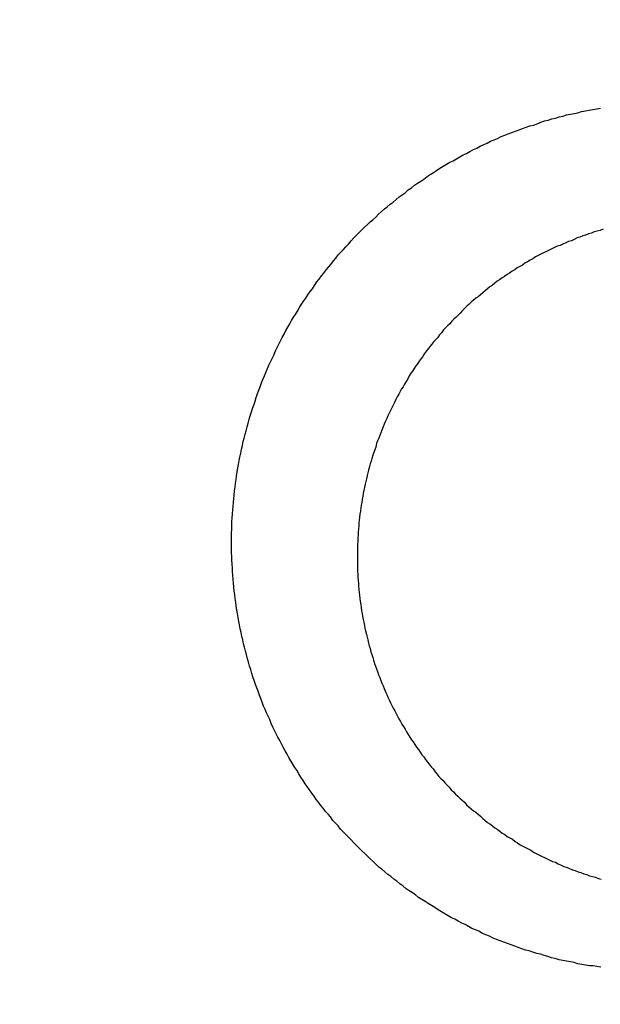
# Model space of a CAD drawing. Header units: millimetres. Extents: x -604189 to 881711, y -381903 to -7297.
# Tile 161 of 256: x -588011 to -588002, y -164989 to -164974. Entities that reach past the tile are written whole.
import ezdxf

# ---------------------------------------------------------------- set-up
doc = ezdxf.new("R2010")
doc.units = ezdxf.units.MM
doc.header["$LTSCALE"] = 100
doc.linetypes.add('0.5_0.5', pattern=[1, 0.5, -0.5])
doc.linetypes.add('ACAD_ISO04W100', pattern=[30.5, 24, -3, 0.5, -3])
doc.layers.get('Defpoints').update_dxf_attribs({"color": 30})
doc.layers.add('OPIS', color=7, linetype='Continuous')
doc.layers.add('strop osie', color=80, linetype='ACAD_ISO04W100', lineweight=5)
doc.styles.get("Standard").update_dxf_attribs({"font": 'romans.shx', "width": 0.5})
doc.dimstyles.new('1 50', dxfattribs={"dimtxt": 150, "dimasz": 80, "dimexe": 1, "dimexo": 1, "dimgap": 20, "dimtad": 1, "dimdec": 0, "dimlfac": 0.1, "dimtxsty": 'Standard', "dimblk": 'ARCHTICK', "dimcen": 200, "dimclrd": 2, "dimadec": 1, "dimazin": 0, "dimtfac": 1, "dimtdec": 0, "dimtmove": 0, "dimatfit": 3, "dimldrblk": 'ARCHTICK', "dimfxl": 120, "dimfxlon": 1, "dimtfill": 1, "dimarcsym": 0})

# ---------------------------------------------------------------- blocks, each defined once
blk = doc.blocks.new('_ArchTick')
at = {"layer": 'strop osie', "color": 0, "const_width": 0.15}
blk.add_lwpolyline([(-0.5, -0.5), (0.5, 0.5)], dxfattribs=at)
blk = doc.blocks.new('*D3294')
at = {"layer": 'Defpoints', "color": 0, "linetype": 'ByBlock', "lineweight": 5, "transparency": 16777216}
for p in [(-595783.126, -159420.303), (-593748.924, -159420.303), (-552118.935, -179940.303)]:
    blk.add_point(p, dxfattribs=at)
at = {"layer": 'OPIS', "color": 0, "linetype": 'Continuous', "lineweight": -2, "transparency": 16777216}
for p, q in [((-595723.126, -159420.303), (-595784.126, -159420.303)), ((-595723.126, -179940.303), (-595784.126, -179940.303))]:
    blk.add_line(p, q, dxfattribs=at)
at = {"layer": 'OPIS', "color": 2, "lineweight": -2, "transparency": 16777216}
blk.add_line((-595783.126, -179940.303), (-595783.126, -159420.303), dxfattribs=at)
at = {"layer": 'OPIS', "color": 2, "linetype": 'ByBlock', "lineweight": -2, "transparency": 16777216, "xscale": 80, "yscale": 80, "zscale": 80}
for p, rotation in [((-595783.126, -159420.303), 90), ((-595783.126, -179940.303), 270)]:
    blk.add_blockref('_ArchTick', p, dxfattribs=dict(at, rotation=rotation))
at = {"layer": 'OPIS', "color": 0, "linetype": 'ByBlock', "lineweight": 13, "transparency": 16777216, "insert": (-595878.126, -169680.303), "char_height": 150, "attachment_point": 5, "rotation": 90, "bg_fill": 3, "box_fill_scale": 1.1, "bg_fill_color": 256, "bg_fill_true_color": 13158600, "bg_fill_transparency": 0}
blk.add_mtext('2052', dxfattribs=at)

msp = doc.modelspace()

# ---------------------------------------------------------------- hatches: boundary and pattern name
at = {"layer": 'OPIS', "linetype": 'ByBlock', "lineweight": 15}
h = msp.add_hatch(dxfattribs=at)
h.set_pattern_fill('ANSI37', color=0, scale=80, angle=45)
h.set_pattern_definition([(90, (-306927.96, 32475.8), (-254, 0), []), (180, (-306927.96, 32475.8), (-3e-14, -254), [])])
edge = h.paths.add_edge_path()
edge.add_arc((-587934.086, -167378.931), 50, 0, 90)
edge.add_line((-587934.086, -167328.931), (-588139.086, -167328.93))
edge.add_arc((-588139.086, -167378.93), 50, 89.9996, 180)
edge.add_line((-588189.086, -167378.93), (-588189.086, -167822.93))
edge.add_arc((-588139.086, -167822.93), 50, 180, 270)
edge.add_line((-588139.086, -167872.93), (-587934.085, -167872.931))
edge.add_arc((-587934.086, -167822.931), 50, 270.0014, 360)
edge.add_line((-587884.086, -167822.931), (-587884.086, -167378.931))
edge = h.paths.add_edge_path()
edge.add_arc((-587934.086, -167378.931), 50, 0, 90)
edge.add_line((-587934.086, -167328.931), (-588139.086, -167328.93))
edge.add_arc((-588139.086, -167378.93), 50, 89.9996, 180)
edge.add_line((-588189.086, -167378.93), (-588189.086, -167822.93))
edge.add_arc((-588139.086, -167822.93), 50, 180, 270)
edge.add_line((-588139.086, -167872.93), (-587934.085, -167872.931))
edge.add_arc((-587934.086, -167822.931), 50, 270.0014, 360)
edge.add_line((-587884.086, -167822.931), (-587884.086, -167378.931))
edge = h.paths.add_edge_path()
edge.add_line((-588244.087, -167300.93), (-587769.086, -167300.93))
edge.add_line((-587769.086, -167300.93), (-587769.086, -167900.93))
edge.add_line((-587769.086, -167900.93), (-588243.789, -167900.93))
edge.add_arc((-588244.086, -167892.935), 8, 180, 272.1285, ccw=False)
edge.add_line((-588252.086, -167892.935), (-588252.086, -167308.93))
edge.add_arc((-588244.086, -167308.93), 8, 90.0036, 180, ccw=False)
h.paths.add_polyline_path([(-589864.932, -164217.829), (-589865.004, -164223.092), (-589865.079, -164228.355), (-589865.156, -164233.617), (-589865.235, -164238.88), (-589865.318, -164244.143), (-589865.402, -164249.406), (-589865.489, -164254.669), (-589865.579, -164259.931), (-589865.671, -164265.194), (-589865.766, -164270.457), (-589865.863, -164275.719), (-589865.962, -164280.982), (-589866.064, -164286.244), (-589866.169, -164291.506), (-589866.276, -164296.769), (-589866.386, -164302.031), (-589866.498, -164307.293), (-589866.613, -164312.556), (-589866.73, -164317.818), (-589866.85, -164323.08), (-589866.972, -164328.342), (-589867.097, -164333.604), (-589867.225, -164338.866), (-589867.355, -164344.127), (-589867.488, -164349.389), (-589867.623, -164354.651), (-589867.76, -164359.913), (-589867.901, -164365.174), (-589868.043, -164370.436), (-589868.189, -164375.697), (-589868.337, -164380.958), (-589868.487, -164386.22), (-589868.64, -164391.481), (-589868.795, -164396.742), (-589868.953, -164402.003), (-590219.489, -164402.003), (-590219.664, -164396.198), (-590219.835, -164390.392), (-590220.003, -164384.587), (-590220.168, -164378.781), (-590220.329, -164372.976), (-590220.488, -164367.17), (-590220.643, -164361.364), (-590220.796, -164355.558), (-590220.945, -164349.752), (-590221.092, -164343.946), (-590221.235, -164338.14), (-590221.375, -164332.334), (-590221.512, -164326.527), (-590221.646, -164320.721), (-590221.777, -164314.914), (-590221.904, -164309.108), (-590222.029, -164303.301), (-590222.151, -164297.495), (-590222.269, -164291.688), (-590222.385, -164285.881), (-590222.497, -164280.074), (-590222.606, -164274.267), (-590222.713, -164268.461), (-590222.816, -164262.653), (-590222.916, -164256.846), (-590223.014, -164251.039), (-590223.108, -164245.232), (-590223.199, -164239.425), (-590223.287, -164233.618), (-590223.372, -164227.81), (-590223.454, -164222.003), (-590223.533, -164216.196), (-590223.609, -164210.388), (-590223.682, -164204.581), (-590223.751, -164198.773), (-590223.818, -164192.966), (-590223.881, -164187.158), (-590223.941, -164181.35), (-590223.997, -164175.543), (-590224.051, -164169.735), (-590224.101, -164163.927), (-590224.147, -164158.12), (-590224.191, -164152.312), (-590224.231, -164146.504), (-590224.267, -164140.696), (-590224.301, -164134.888), (-590224.332, -164129.081), (-590224.361, -164123.273), (-590224.388, -164117.465), (-590224.413, -164111.657), (-590224.437, -164105.849), (-590224.459, -164100.041), (-590224.475, -164094.233), (-590224.48, -164088.425), (-590224.472, -164082.617), (-590224.448, -164076.809), (-590224.406, -164071.002), (-590224.347, -164065.194), (-590224.269, -164059.387), (-590224.171, -164053.58), (-590224.054, -164047.773), (-590223.917, -164041.967), (-590223.759, -164036.161), (-590223.581, -164030.356), (-590223.381, -164024.551), (-590223.159, -164018.747), (-590222.914, -164012.944), (-590222.642, -164007.143), (-590222.341, -164001.342), (-590222.009, -163995.544), (-590221.642, -163989.748), (-590221.238, -163983.954), (-590220.795, -163978.163), (-590220.304, -163972.376), (-590219.753, -163966.594), (-590219.129, -163960.82), (-590218.419, -163955.056), (-590217.605, -163949.306), (-590216.67, -163943.574), (-590215.596, -163937.865), (-590214.362, -163932.188), (-590212.941, -163926.557), (-590211.302, -163920.987), (-590209.416, -163915.495), (-590207.246, -163910.11), (-590204.744, -163904.869), (-590201.869, -163899.824), (-590198.582, -163895.036), (-590194.851, -163890.591), (-590190.671, -163886.563), (-590186.105, -163882.977), (-590181.224, -163879.833), (-590176.097, -163877.106), (-590170.784, -163874.761), (-590165.336, -163872.759), (-590159.785, -163871.064), (-590154.154, -163869.636), (-590148.468, -163868.44), (-590142.747, -163867.44), (-590137, -163866.603), (-590131.235, -163865.9), (-590125.458, -163865.297), (-590119.674, -163864.778), (-590113.884, -163864.334), (-590108.088, -163863.958), (-590102.289, -163863.646), (-590096.486, -163863.39), (-590090.681, -163863.186), (-590084.874, -163863.026), (-590079.068, -163862.906), (-590073.26, -163862.819), (-590067.453, -163862.761), (-590061.645, -163862.725), (-590055.837, -163862.707), (-590050.029, -163862.7), (-590044.221, -163862.698), (-590038.958, -163862.699), (-590033.694, -163862.704), (-590028.431, -163862.718), (-590023.167, -163862.744), (-590017.904, -163862.788), (-590012.641, -163862.852), (-590007.379, -163862.942), (-590002.117, -163863.062), (-589996.856, -163863.215), (-589991.596, -163863.407), (-589986.337, -163863.64), (-589981.081, -163863.919), (-589975.828, -163864.249), (-589970.579, -163864.634), (-589965.334, -163865.078), (-589960.096, -163865.587), (-589954.864, -163866.17), (-589949.645, -163866.847), (-589944.442, -163867.642), (-589939.263, -163868.578), (-589934.115, -163869.676), (-589929.013, -163870.965), (-589923.971, -163872.474), (-589919.009, -163874.23), (-589914.153, -163876.259), (-589909.436, -163878.591), (-589904.896, -163881.253), (-589900.585, -163884.268), (-589896.554, -163887.652), (-589892.857, -163891.394), (-589889.534, -163895.471), (-589886.574, -163899.824), (-589883.952, -163904.387), (-589881.64, -163909.114), (-589879.606, -163913.968), (-589877.817, -163918.918), (-589876.241, -163923.939), (-589874.854, -163929.016), (-589873.636, -163934.137), (-589872.564, -163939.29), (-589871.619, -163944.467), (-589870.784, -163949.663), (-589870.048, -163954.875), (-589869.397, -163960.099), (-589868.818, -163965.33), (-589868.302, -163970.568), (-589867.84, -163975.811), (-589867.421, -163981.058), (-589867.037, -163986.308), (-589866.685, -163991.559), (-589866.363, -163996.813), (-589866.067, -164002.068), (-589865.796, -164007.324), (-589865.549, -164012.582), (-589865.322, -164017.84), (-589865.116, -164023.1), (-589864.928, -164028.36), (-589864.759, -164033.621), (-589864.607, -164038.882), (-589864.472, -164044.144), (-589864.354, -164049.406), (-589864.252, -164054.668), (-589864.166, -164059.931), (-589864.096, -164065.194), (-589864.041, -164070.457), (-589864.001, -164075.72), (-589863.976, -164080.984), (-589863.964, -164086.247), (-589863.964, -164091.51), (-589863.974, -164096.774), (-589863.991, -164102.037), (-589864.012, -164107.301), (-589864.034, -164112.564), (-589864.057, -164117.828), (-589864.081, -164123.091), (-589864.107, -164128.354), (-589864.135, -164133.618), (-589864.165, -164138.881), (-589864.197, -164144.144), (-589864.232, -164149.408), (-589864.269, -164154.671), (-589864.31, -164159.934), (-589864.353, -164165.198), (-589864.399, -164170.461), (-589864.447, -164175.724), (-589864.498, -164180.987), (-589864.552, -164186.25), (-589864.609, -164191.513), (-589864.668, -164196.777), (-589864.73, -164202.04), (-589864.795, -164207.303), (-589864.862, -164212.566)])
h.paths.add_polyline_path([(-590463.924, -164407.051), (-587763.924, -164407.051), (-587763.924, -162910.783), (-590463.924, -162910.783)])
h.paths.add_polyline_path([(-590295.717, -164839.225), (-590289.91, -164839.127), (-590284.103, -164839.033), (-590278.295, -164838.942), (-590272.488, -164838.854), (-590266.681, -164838.769), (-590260.873, -164838.687), (-590255.066, -164838.608), (-590249.259, -164838.532), (-590243.451, -164838.459), (-590237.644, -164838.39), (-590231.836, -164838.323), (-590226.028, -164838.26), (-590220.221, -164838.2), (-590214.413, -164838.144), (-590208.605, -164838.09), (-590202.798, -164838.04), (-590196.99, -164837.994), (-590191.182, -164837.95), (-590185.374, -164837.91), (-590179.567, -164837.874), (-590173.759, -164837.84), (-590167.951, -164837.809), (-590162.143, -164837.78), (-590156.335, -164837.753), (-590150.527, -164837.728), (-590144.719, -164837.704), (-590138.912, -164837.682), (-590133.104, -164837.666), (-590127.296, -164837.661), (-590121.488, -164837.669), (-590115.68, -164837.693), (-590109.872, -164837.735), (-590104.065, -164837.794), (-590098.257, -164837.872), (-590092.45, -164837.97), (-590086.643, -164838.087), (-590080.837, -164838.224), (-590075.031, -164838.382), (-590069.226, -164838.56), (-590063.422, -164838.76), (-590057.618, -164838.982), (-590051.815, -164839.227), (-590046.013, -164839.499), (-590040.213, -164839.8), (-590034.415, -164840.132), (-590028.618, -164840.499), (-590022.825, -164840.903), (-590017.034, -164841.346), (-590011.246, -164841.837), (-590005.465, -164842.388), (-589999.691, -164843.012), (-589993.927, -164843.722), (-589988.176, -164844.536), (-589982.444, -164845.471), (-589976.736, -164846.545), (-589971.059, -164847.779), (-589965.428, -164849.2), (-589959.858, -164850.839), (-589954.366, -164852.725), (-589948.98, -164854.895), (-589943.739, -164857.397), (-589938.694, -164860.272), (-589933.906, -164863.559), (-589929.462, -164867.29), (-589925.433, -164871.47), (-589921.847, -164876.036), (-589918.704, -164880.917), (-589915.976, -164886.044), (-589913.631, -164891.357), (-589911.63, -164896.805), (-589909.934, -164902.356), (-589908.507, -164907.987), (-589907.31, -164913.673), (-589906.31, -164919.394), (-589905.474, -164925.141), (-589904.77, -164930.906), (-589904.168, -164936.683), (-589903.648, -164942.467), (-589903.204, -164948.257), (-589902.829, -164954.053), (-589902.516, -164959.852), (-589902.261, -164965.655), (-589902.056, -164971.46), (-589901.897, -164977.267), (-589901.776, -164983.073), (-589901.69, -164988.881), (-589901.631, -164994.688), (-589901.596, -165000.496), (-589901.577, -165006.304), (-589901.57, -165012.112), (-589901.569, -165017.92), (-589901.57, -165023.183), (-589901.575, -165028.447), (-589901.588, -165033.71), (-589901.615, -165038.974), (-589901.658, -165044.237), (-589901.723, -165049.5), (-589901.813, -165054.762), (-589901.932, -165060.024), (-589902.086, -165065.285), (-589902.277, -165070.545), (-589902.51, -165075.804), (-589902.79, -165081.06), (-589903.119, -165086.313), (-589903.504, -165091.562), (-589903.949, -165096.807), (-589904.458, -165102.045), (-589905.04, -165107.276), (-589905.717, -165112.496), (-589906.513, -165117.699), (-589907.448, -165122.878), (-589908.547, -165128.026), (-589909.836, -165133.128), (-589911.345, -165138.17), (-589913.1, -165143.132), (-589915.129, -165147.988), (-589917.461, -165152.705), (-589920.123, -165157.245), (-589923.139, -165161.556), (-589926.522, -165165.587), (-589930.265, -165169.284), (-589934.342, -165172.607), (-589938.694, -165175.567), (-589943.257, -165178.189), (-589947.985, -165180.501), (-589952.838, -165182.535), (-589957.788, -165184.324), (-589962.81, -165185.9), (-589967.887, -165187.287), (-589973.007, -165188.505), (-589978.16, -165189.577), (-589983.337, -165190.522), (-589988.534, -165191.357), (-589993.746, -165192.093), (-589998.969, -165192.744), (-590004.201, -165193.323), (-590009.439, -165193.839), (-590014.682, -165194.301), (-590019.929, -165194.72), (-590025.178, -165195.104), (-590030.43, -165195.456), (-590035.683, -165195.778), (-590040.938, -165196.074), (-590046.195, -165196.345), (-590051.452, -165196.592), (-590056.711, -165196.819), (-590061.97, -165197.025), (-590067.23, -165197.213), (-590072.491, -165197.382), (-590077.752, -165197.534), (-590083.014, -165197.669), (-590088.276, -165197.787), (-590093.539, -165197.889), (-590098.801, -165197.975), (-590104.064, -165198.045), (-590109.327, -165198.1), (-590114.591, -165198.14), (-590119.854, -165198.165), (-590125.118, -165198.177), (-590130.381, -165198.177), (-590135.644, -165198.167), (-590140.908, -165198.15), (-590146.171, -165198.129), (-590151.435, -165198.107), (-590156.698, -165198.084), (-590161.961, -165198.06), (-590167.225, -165198.034), (-590172.488, -165198.006), (-590177.752, -165197.976), (-590183.015, -165197.944), (-590188.278, -165197.909), (-590193.541, -165197.872), (-590198.805, -165197.831), (-590204.068, -165197.788), (-590209.331, -165197.742), (-590214.594, -165197.694), (-590219.858, -165197.643), (-590225.121, -165197.589), (-590230.384, -165197.532), (-590235.647, -165197.473), (-590240.91, -165197.411), (-590246.173, -165197.346), (-590251.436, -165197.279), (-590256.699, -165197.209), (-590261.962, -165197.137), (-590267.225, -165197.062), (-590272.488, -165196.985), (-590277.751, -165196.906), (-590283.014, -165196.823), (-590288.276, -165196.739), (-590293.539, -165196.652), (-590298.802, -165196.562), (-590304.064, -165196.47), (-590309.327, -165196.375), (-590314.59, -165196.278), (-590319.852, -165196.179), (-590325.115, -165196.077), (-590330.377, -165195.972), (-590335.639, -165195.865), (-590340.902, -165195.755), (-590346.164, -165195.643), (-590351.426, -165195.528), (-590356.688, -165195.411), (-590361.95, -165195.291), (-590367.212, -165195.169), (-590372.474, -165195.044), (-590377.736, -165194.916), (-590382.998, -165194.786), (-590388.26, -165194.653), (-590393.521, -165194.518), (-590398.783, -165194.381), (-590404.045, -165194.24), (-590409.306, -165194.098), (-590414.568, -165193.952), (-590419.829, -165193.804), (-590425.09, -165193.654), (-590430.351, -165193.501), (-590435.613, -165193.346), (-590440.874, -165193.188), (-590440.874, -164842.652), (-590435.068, -164842.477), (-590429.263, -164842.306), (-590423.457, -164842.138), (-590417.652, -164841.973), (-590411.846, -164841.812), (-590406.04, -164841.653), (-590400.235, -164841.498), (-590394.429, -164841.345), (-590388.623, -164841.196), (-590382.817, -164841.049), (-590377.01, -164840.906), (-590371.204, -164840.766), (-590365.398, -164840.629), (-590359.591, -164840.495), (-590353.785, -164840.364), (-590347.978, -164840.237), (-590342.172, -164840.112), (-590336.365, -164839.99), (-590330.558, -164839.872), (-590324.752, -164839.756), (-590318.945, -164839.644), (-590313.138, -164839.535), (-590307.331, -164839.428), (-590301.524, -164839.325)])
edge = h.paths.add_edge_path()
edge.add_arc((-590093.924, -162268.543), 50, 0, 90.0004)
edge.add_line((-590093.924, -162218.543), (-590298.924, -162218.545))
edge.add_arc((-590298.924, -162268.545), 50, 90.0009, 180)
edge.add_line((-590348.924, -162268.545), (-590348.924, -162712.545))
edge.add_arc((-590298.924, -162712.545), 50, 180, 270.0022)
edge.add_line((-590298.922, -162762.545), (-590093.923, -162762.543))
edge.add_arc((-590093.924, -162712.543), 50, 270.0009, 360)
edge.add_line((-590043.924, -162712.543), (-590043.924, -162268.543))
edge = h.paths.add_edge_path()
edge.add_arc((-590093.924, -161668.543), 50, 0, 90.0004)
edge.add_line((-590093.924, -161618.543), (-590298.924, -161618.545))
edge.add_arc((-590298.924, -161668.545), 50, 90.0009, 180)
edge.add_line((-590348.924, -161668.545), (-590348.924, -162112.545))
edge.add_arc((-590298.924, -162112.545), 50, 180, 270.0022)
edge.add_line((-590298.922, -162162.545), (-590093.923, -162162.543))
edge.add_arc((-590093.924, -162112.543), 50, 270.0009, 360)
edge.add_line((-590043.924, -162112.543), (-590043.924, -161668.543))
h.paths.add_polyline_path([(-590463.924, -162790.543), (-587763.924, -162790.543), (-587763.924, -161590.543), (-590463.924, -161590.543)])
edge = h.paths.add_edge_path()
edge.add_arc((-588139.086, -168270.003), 50, 89.9996, 180)
edge.add_line((-588189.086, -168270.003), (-588189.086, -168714.003))
edge.add_arc((-588139.086, -168714.003), 50, 180, 270)
edge.add_line((-588139.086, -168764.003), (-587934.085, -168764.004))
edge.add_arc((-587934.086, -168714.004), 50, 270.0014, 360)
edge.add_line((-587884.086, -168714.004), (-587884.086, -168270.004))
edge.add_arc((-587934.086, -168270.004), 50, 0, 90)
edge.add_line((-587934.086, -168220.004), (-588139.086, -168220.003))
edge = h.paths.add_edge_path()
edge.add_arc((-587934.086, -169161.078), 50, 0, 90)
edge.add_line((-587934.086, -169111.078), (-588139.086, -169111.076))
edge.add_arc((-588139.086, -169161.076), 50, 89.9996, 180)
edge.add_line((-588189.086, -169161.076), (-588189.086, -169605.076))
edge.add_arc((-588139.086, -169605.076), 50, 180, 270)
edge.add_line((-588139.086, -169655.076), (-587934.085, -169655.078))
edge.add_arc((-587934.086, -169605.078), 50, 270.0014, 360)
edge.add_line((-587884.086, -169605.078), (-587884.086, -169161.078))
edge = h.paths.add_edge_path()
edge.add_arc((-588139.086, -170052.15), 50, 89.9996, 180)
edge.add_line((-588189.086, -170052.15), (-588189.086, -170496.15))
edge.add_arc((-588139.086, -170496.15), 50, 180, 270)
edge.add_line((-588139.086, -170546.15), (-587934.085, -170546.151))
edge.add_arc((-587934.086, -170496.151), 50, 270.0014, 360)
edge.add_line((-587884.086, -170496.151), (-587884.086, -170052.151))
edge.add_arc((-587934.086, -170052.151), 50, 0, 90)
edge.add_line((-587934.086, -170002.151), (-588139.086, -170002.15))
edge = h.paths.add_edge_path()
edge.add_arc((-588139.086, -170943.223), 50, 89.9996, 180)
edge.add_line((-588189.086, -170943.223), (-588189.086, -171387.223))
edge.add_arc((-588139.086, -171387.223), 50, 180, 270)
edge.add_line((-588139.086, -171437.223), (-587934.085, -171437.224))
edge.add_arc((-587934.086, -171387.224), 50, 270.0014, 360)
edge.add_line((-587884.086, -171387.224), (-587884.086, -170943.224))
edge.add_arc((-587934.086, -170943.224), 50, 0, 90)
edge.add_line((-587934.086, -170893.224), (-588139.086, -170893.223))
h.paths.add_polyline_path([(-587763.924, -164527.291), (-590463.924, -164527.291), (-590463.924, -171970.3), (-587763.924, -171970.3)])

# ---------------------------------------------------------------- next in the draw order: dimensions: what is measured, and where the dimension line sits
at = {"layer": 'OPIS', "color": 0, "linetype": 'ByBlock', "lineweight": 13}
dim = msp.add_linear_dim(base=(-595783.126, -159420.303), p1=(-552118.935, -179940.303), p2=(-593748.924, -159420.303), angle=90, dimstyle='1 50', override={"dimtmove": 1, "dimfxl": 60, "dimarcsym": 1}, dxfattribs=at)
dim.commit()
dim.dimension.update_dxf_attribs({"geometry": '*D3294', "text_midpoint": (-595878.126, -169680.303)})

# ---------------------------------------------------------------- next in the draw order: hatches: boundary and pattern name
at = {"layer": 'OPIS', "linetype": '0.5_0.5', "lineweight": 13}
h = msp.add_hatch(dxfattribs=at)
h.set_pattern_fill('ANSI37', color=0, scale=130)
h.set_pattern_definition([(45, (-597218.54, 256668.8), (-291.85832, 291.85832), []), (135, (-597218.54, 256668.8), (-291.85832, -291.85832), [])])
edge = h.paths.add_edge_path(flags=16)
edge.add_line((-570958.916, -168985.281), (-571058.916, -168985.281))
edge.add_line((-571058.916, -168985.281), (-572598.916, -168985.281))
edge.add_line((-572598.916, -168985.281), (-572598.915, -170470.3))
edge.add_line((-572598.915, -170470.3), (-570825.763, -170470.3))
edge.add_arc((-570508.916, -170339.099), 342.937, 180, 202.49364, ccw=False)
edge.add_arc((-570508.916, -170339.099), 342.937, 90, 180, ccw=False)
edge.add_line((-570508.916, -169996.163), (-570508.916, -169764.704))
edge.add_arc((-570058.916, -168985.281), 900, 180, 240, ccw=False)
edge = h.paths.add_edge_path(flags=17)
edge.add_line((-569358.915, -170085.281), (-569358.916, -168985.281))
edge.add_line((-569358.916, -168985.281), (-569358.917, -168985.281))
edge.add_line((-569358.917, -168985.281), (-569958.916, -168985.281))
edge.add_line((-569958.916, -168985.281), (-570058.916, -168985.281))
edge.add_line((-570058.916, -168985.281), (-570058.916, -168925.281))
edge.add_line((-570058.916, -168925.281), (-569958.916, -168925.281))
edge.add_line((-569958.916, -168925.281), (-569958.916, -168865.281))
edge.add_line((-569958.916, -168865.281), (-569358.916, -168865.281))
edge.add_line((-569358.916, -168865.281), (-569358.917, -166865.281))
edge.add_line((-569358.917, -166865.281), (-574098.917, -166865.286))
edge.add_line((-574098.917, -166865.286), (-574098.914, -171970.3))
edge.add_line((-574098.914, -171970.3), (-572608.913, -171970.3))
edge.add_line((-572608.913, -171970.3), (-571504.913, -170590.3))
edge.add_line((-571504.913, -170590.3), (-572718.915, -170590.3))
edge.add_line((-572718.915, -170590.3), (-572718.916, -168865.281))
edge.add_line((-572718.916, -168865.281), (-571058.916, -168865.281))
edge.add_line((-571058.916, -168865.281), (-571058.916, -168925.281))
edge.add_line((-571058.916, -168925.281), (-570958.916, -168925.281))
edge.add_line((-570958.916, -168925.281), (-570958.916, -168985.281))
edge.add_arc((-570058.916, -168985.281), 900, 180, 240)
edge.add_line((-570508.916, -169764.704), (-570508.916, -169996.163))
edge.add_arc((-570508.916, -170339.099), 342.937, 0, 90, ccw=False)
edge.add_arc((-570508.916, -170339.099), 342.937, 208.97989, 360, ccw=False)
edge.add_line((-570808.913, -170505.253), (-570808.913, -171171.086))
edge.add_arc((-570808.913, -171220.3), 49.214, 0, 90, ccw=False)
edge.add_arc((-570808.913, -171220.3), 49.214, 270, 360, ccw=False)
edge.add_line((-570808.913, -171269.514), (-570808.913, -171970.3))
edge.add_line((-570808.913, -171970.3), (-569358.914, -171970.3))
edge.add_line((-569358.914, -171970.3), (-569358.915, -170085.281))
h.paths.add_polyline_path([(-561118.924, -159870.303), (-590334.655, -159870.303), (-590334.655, -161470.303), (-562318.924, -161470.303), (-562318.924, -172095.292), (-561118.924, -172095.291), (-561118.924, -168350.303), (-552073.919, -168350.303), (-552073.92, -167150.303), (-561118.924, -167150.303)])
h.paths.add_polyline_path([(-572856.927, -169813.68), (-569451.07, -169813.68), (-569451.07, -169408.68), (-572856.927, -169408.68)], flags=16)

# ---------------------------------------------------------------- next in the draw order: linework, layer by layer
at = {"color": 0}
for points in [[(-588002.008, -164988.268, 0), (-588002.065, -164988.258, 0), (-588002.121, -164988.248, 0), (-588002.178, -164988.248, 0), (-588002.234, -164988.238, 0), (-588002.29, -164988.228, 0), (-588002.346, -164988.218, 0), (-588002.402, -164988.198, 0), (-588002.458, -164988.188, 0), (-588002.514, -164988.178, 0), (-588002.57, -164988.168, 0), (-588002.625, -164988.158, 0), (-588002.681, -164988.138, 0), (-588002.736, -164988.128, 0), (-588002.791, -164988.108, 0), (-588002.846, -164988.098, 0), (-588002.901, -164988.078, 0), (-588002.956, -164988.068, 0), (-588003.011, -164988.048, 0), (-588003.065, -164988.028, 0), (-588003.119, -164988.018, 0), (-588003.174, -164987.998, 0), (-588003.228, -164987.978, 0), (-588003.281, -164987.958, 0), (-588003.335, -164987.938, 0), (-588003.388, -164987.918, 0), (-588003.442, -164987.898, 0), (-588003.495, -164987.878, 0), (-588003.548, -164987.858, 0), (-588003.6, -164987.838, 0), (-588003.653, -164987.808, 0), (-588003.705, -164987.788, 0), (-588003.757, -164987.768, 0), (-588003.809, -164987.738, 0), (-588003.86, -164987.718, 0), (-588003.912, -164987.698, 0), (-588003.963, -164987.668, 0), (-588004.014, -164987.638, 0), (-588004.064, -164987.618, 0), (-588004.115, -164987.588, 0), (-588004.165, -164987.558, 0), (-588004.215, -164987.538, 0), (-588004.265, -164987.508, 0), (-588004.314, -164987.478, 0), (-588004.363, -164987.448, 0), (-588004.412, -164987.418, 0), (-588004.461, -164987.388, 0), (-588004.509, -164987.358, 0), (-588004.557, -164987.328, 0), (-588004.605, -164987.298, 0), (-588004.652, -164987.268, 0), (-588004.7, -164987.238, 0), (-588004.747, -164987.198, 0), (-588004.793, -164987.168, 0), (-588004.84, -164987.138, 0), (-588004.886, -164987.108, 0), (-588004.932, -164987.068, 0), (-588004.977, -164987.038, 0), (-588005.022, -164986.998, 0), (-588005.067, -164986.968, 0), (-588005.111, -164986.928, 0), (-588005.156, -164986.898, 0), (-588005.199, -164986.858, 0), (-588005.243, -164986.818, 0), (-588005.286, -164986.788, 0), (-588005.329, -164986.748, 0), (-588005.372, -164986.708, 0), (-588005.414, -164986.668, 0), (-588005.456, -164986.628, 0), (-588005.497, -164986.588, 0), (-588005.538, -164986.548, 0), (-588005.579, -164986.508, 0), (-588005.619, -164986.468, 0), (-588005.659, -164986.428, 0), (-588005.699, -164986.388, 0), (-588005.738, -164986.348, 0), (-588005.777, -164986.308, 0), (-588005.816, -164986.268, 0), (-588005.854, -164986.228, 0), (-588005.891, -164986.178, 0), (-588005.929, -164986.138, 0), (-588005.966, -164986.098, 0), (-588006.002, -164986.048, 0), (-588006.038, -164986.008, 0), (-588006.074, -164985.968, 0), (-588006.109, -164985.918, 0), (-588006.144, -164985.878, 0), (-588006.179, -164985.828, 0), (-588006.213, -164985.788, 0), (-588006.246, -164985.738, 0), (-588006.28, -164985.698, 0), (-588006.313, -164985.648, 0), (-588006.345, -164985.598, 0), (-588006.377, -164985.558, 0), (-588006.408, -164985.508, 0), (-588006.44, -164985.458, 0), (-588006.47, -164985.408, 0), (-588006.501, -164985.358, 0), (-588006.53, -164985.318, 0), (-588006.56, -164985.268, 0), (-588006.589, -164985.218, 0), (-588006.617, -164985.168, 0), (-588006.645, -164985.118, 0), (-588006.673, -164985.068, 0), (-588006.7, -164985.018, 0), (-588006.727, -164984.968, 0), (-588006.753, -164984.918, 0), (-588006.779, -164984.868, 0), (-588006.804, -164984.818, 0), (-588006.829, -164984.768, 0), (-588006.854, -164984.718, 0), (-588006.878, -164984.668, 0), (-588006.901, -164984.608, 0), (-588006.925, -164984.558, 0), (-588006.947, -164984.508, 0), (-588006.969, -164984.458, 0), (-588006.991, -164984.408, 0), (-588007.012, -164984.348, 0), (-588007.033, -164984.298, 0), (-588007.053, -164984.248, 0), (-588007.073, -164984.188, 0), (-588007.092, -164984.138, 0), (-588007.111, -164984.088, 0), (-588007.13, -164984.028, 0), (-588007.148, -164983.978, 0), (-588007.165, -164983.928, 0), (-588007.182, -164983.868, 0), (-588007.198, -164983.818, 0), (-588007.214, -164983.758, 0), (-588007.23, -164983.708, 0), (-588007.245, -164983.648, 0), (-588007.259, -164983.598, 0), (-588007.273, -164983.538, 0), (-588007.287, -164983.488, 0), (-588007.3, -164983.428, 0), (-588007.312, -164983.378, 0), (-588007.324, -164983.318, 0), (-588007.336, -164983.268, 0), (-588007.347, -164983.208, 0), (-588007.357, -164983.158, 0), (-588007.367, -164983.098, 0), (-588007.377, -164983.038, 0), (-588007.386, -164982.988, 0), (-588007.395, -164982.928, 0), (-588007.403, -164982.878, 0), (-588007.41, -164982.818, 0), (-588007.417, -164982.758, 0), (-588007.424, -164982.708, 0), (-588007.43, -164982.648, 0), (-588007.436, -164982.588, 0), (-588007.441, -164982.538, 0), (-588007.445, -164982.478, 0), (-588007.45, -164982.418, 0), (-588007.453, -164982.368, 0), (-588007.456, -164982.308, 0), (-588007.459, -164982.248, 0), (-588007.461, -164982.198, 0), (-588007.463, -164982.138, 0), (-588007.464, -164982.078, 0), (-588007.464, -164982.028, 0), (-588007.465, -164981.968, 0), (-588007.464, -164981.908, 0), (-588007.463, -164981.848, 0), (-588007.462, -164981.798, 0), (-588007.46, -164981.738, 0), (-588007.458, -164981.678, 0), (-588007.455, -164981.628, 0), (-588007.451, -164981.568, 0), (-588007.447, -164981.508, 0), (-588007.443, -164981.458, 0), (-588007.438, -164981.398, 0), (-588007.433, -164981.338, 0), (-588007.427, -164981.288, 0), (-588007.42, -164981.228, 0), (-588007.413, -164981.168, 0), (-588007.406, -164981.118, 0), (-588007.398, -164981.058, 0), (-588007.389, -164981.008, 0), (-588007.381, -164980.948, 0), (-588007.371, -164980.888, 0), (-588007.361, -164980.838, 0), (-588007.351, -164980.778, 0), (-588007.34, -164980.728, 0), (-588007.328, -164980.668, 0), (-588007.316, -164980.608, 0), (-588007.304, -164980.558, 0), (-588007.291, -164980.498, 0), (-588007.278, -164980.448, 0), (-588007.264, -164980.388, 0), (-588007.25, -164980.338, 0), (-588007.235, -164980.278, 0), (-588007.22, -164980.228, 0), (-588007.204, -164980.168, 0), (-588007.188, -164980.118, 0), (-588007.171, -164980.058, 0), (-588007.154, -164980.008, 0), (-588007.136, -164979.958, 0), (-588007.118, -164979.898, 0), (-588007.1, -164979.848, 0), (-588007.08, -164979.788, 0), (-588007.061, -164979.738, 0), (-588007.041, -164979.688, 0), (-588007.021, -164979.628, 0), (-588007, -164979.578, 0), (-588006.978, -164979.528, 0), (-588006.957, -164979.478, 0), (-588006.934, -164979.418, 0), (-588006.912, -164979.368, 0), (-588006.889, -164979.318, 0), (-588006.865, -164979.268, 0), (-588006.841, -164979.218, 0), (-588006.817, -164979.158, 0), (-588006.792, -164979.108, 0), (-588006.766, -164979.058, 0), (-588006.741, -164979.008, 0), (-588006.715, -164978.958, 0), (-588006.688, -164978.908, 0), (-588006.661, -164978.858, 0), (-588006.633, -164978.808, 0), (-588006.605, -164978.758, 0), (-588006.577, -164978.708, 0), (-588006.548, -164978.658, 0), (-588006.519, -164978.618, 0), (-588006.489, -164978.568, 0), (-588006.459, -164978.518, 0), (-588006.429, -164978.468, 0), (-588006.398, -164978.418, 0), (-588006.367, -164978.378, 0), (-588006.335, -164978.328, 0), (-588006.303, -164978.278, 0), (-588006.27, -164978.238, 0), (-588006.237, -164978.188, 0), (-588006.204, -164978.138, 0), (-588006.17, -164978.098, 0), (-588006.136, -164978.048, 0), (-588006.102, -164978.008, 0), (-588006.067, -164977.958, 0), (-588006.032, -164977.918, 0), (-588005.996, -164977.878, 0), (-588005.96, -164977.828, 0), (-588005.923, -164977.788, 0), (-588005.887, -164977.738, 0), (-588005.85, -164977.698, 0), (-588005.812, -164977.658, 0), (-588005.774, -164977.618, 0), (-588005.736, -164977.578, 0), (-588005.697, -164977.528, 0), (-588005.658, -164977.488, 0), (-588005.619, -164977.448, 0), (-588005.579, -164977.408, 0), (-588005.539, -164977.368, 0), (-588005.499, -164977.328, 0), (-588005.458, -164977.288, 0), (-588005.417, -164977.248, 0), (-588005.376, -164977.218, 0), (-588005.334, -164977.178, 0), (-588005.292, -164977.138, 0), (-588005.249, -164977.098, 0), (-588005.207, -164977.058, 0), (-588005.164, -164977.028, 0), (-588005.12, -164976.988, 0), (-588005.077, -164976.958, 0), (-588005.033, -164976.918, 0), (-588004.988, -164976.878, 0), (-588004.944, -164976.848, 0), (-588004.899, -164976.818, 0), (-588004.854, -164976.778, 0), (-588004.808, -164976.748, 0), (-588004.762, -164976.708, 0), (-588004.716, -164976.678, 0), (-588004.67, -164976.648, 0), (-588004.623, -164976.618, 0), (-588004.576, -164976.578, 0), (-588004.529, -164976.548, 0), (-588004.481, -164976.518, 0), (-588004.434, -164976.488, 0), (-588004.386, -164976.458, 0), (-588004.337, -164976.428, 0), (-588004.289, -164976.398, 0), (-588004.24, -164976.368, 0), (-588004.191, -164976.348, 0), (-588004.142, -164976.318, 0), (-588004.092, -164976.288, 0), (-588004.042, -164976.258, 0), (-588003.992, -164976.238, 0), (-588003.942, -164976.208, 0), (-588003.892, -164976.178, 0), (-588003.841, -164976.158, 0), (-588003.79, -164976.128, 0), (-588003.739, -164976.108, 0), (-588003.688, -164976.088, 0), (-588003.636, -164976.058, 0), (-588003.584, -164976.038, 0), (-588003.533, -164976.018, 0), (-588003.48, -164975.988, 0), (-588003.428, -164975.968, 0), (-588003.376, -164975.948, 0), (-588003.323, -164975.928, 0), (-588003.27, -164975.908, 0), (-588003.217, -164975.888, 0), (-588003.164, -164975.868, 0), (-588003.111, -164975.848, 0), (-588003.057, -164975.828, 0), (-588003.003, -164975.818, 0), (-588002.949, -164975.798, 0), (-588002.895, -164975.778, 0), (-588002.841, -164975.758, 0), (-588002.787, -164975.748, 0), (-588002.733, -164975.728, 0), (-588002.678, -164975.718, 0), (-588002.623, -164975.698, 0), (-588002.568, -164975.688, 0), (-588002.514, -164975.668, 0), (-588002.458, -164975.658, 0), (-588002.403, -164975.648, 0), (-588002.348, -164975.638, 0), (-588002.292, -164975.618, 0), (-588002.237, -164975.608, 0), (-588002.181, -164975.598, 0), (-588002.126, -164975.588, 0), (-588002.07, -164975.578, 0), (-588002.014, -164975.568, 0)], [(-588001.976, -164977.358, 0), (-588002.019, -164977.378, 0), (-588002.063, -164977.388, 0), (-588002.105, -164977.398, 0), (-588002.148, -164977.418, 0), (-588002.191, -164977.428, 0), (-588002.233, -164977.448, 0), (-588002.276, -164977.458, 0), (-588002.318, -164977.478, 0), (-588002.36, -164977.488, 0), (-588002.402, -164977.508, 0), (-588002.444, -164977.528, 0), (-588002.486, -164977.538, 0), (-588002.527, -164977.558, 0), (-588002.569, -164977.578, 0), (-588002.61, -164977.598, 0), (-588002.651, -164977.608, 0), (-588002.692, -164977.628, 0), (-588002.732, -164977.648, 0), (-588002.773, -164977.668, 0), (-588002.813, -164977.688, 0), (-588002.853, -164977.708, 0), (-588002.893, -164977.728, 0), (-588002.933, -164977.748, 0), (-588002.972, -164977.768, 0), (-588003.012, -164977.798, 0), (-588003.051, -164977.818, 0), (-588003.09, -164977.838, 0), (-588003.129, -164977.858, 0), (-588003.167, -164977.888, 0), (-588003.206, -164977.908, 0), (-588003.244, -164977.928, 0), (-588003.281, -164977.958, 0), (-588003.319, -164977.978, 0), (-588003.357, -164978.008, 0), (-588003.394, -164978.028, 0), (-588003.431, -164978.058, 0), (-588003.467, -164978.078, 0), (-588003.504, -164978.108, 0), (-588003.54, -164978.128, 0), (-588003.576, -164978.158, 0), (-588003.612, -164978.188, 0), (-588003.647, -164978.208, 0), (-588003.682, -164978.238, 0), (-588003.717, -164978.268, 0), (-588003.752, -164978.298, 0), (-588003.787, -164978.328, 0), (-588003.821, -164978.358, 0), (-588003.855, -164978.378, 0), (-588003.889, -164978.408, 0), (-588003.922, -164978.438, 0), (-588003.955, -164978.468, 0), (-588003.988, -164978.498, 0), (-588004.021, -164978.528, 0), (-588004.053, -164978.558, 0), (-588004.085, -164978.598, 0), (-588004.117, -164978.628, 0), (-588004.148, -164978.658, 0), (-588004.18, -164978.688, 0), (-588004.211, -164978.718, 0), (-588004.241, -164978.758, 0), (-588004.272, -164978.788, 0), (-588004.302, -164978.818, 0), (-588004.331, -164978.848, 0), (-588004.361, -164978.888, 0), (-588004.39, -164978.918, 0), (-588004.419, -164978.958, 0), (-588004.447, -164978.988, 0), (-588004.476, -164979.018, 0), (-588004.504, -164979.058, 0), (-588004.531, -164979.088, 0), (-588004.559, -164979.128, 0), (-588004.586, -164979.158, 0), (-588004.612, -164979.198, 0), (-588004.639, -164979.238, 0), (-588004.665, -164979.268, 0), (-588004.691, -164979.308, 0), (-588004.716, -164979.348, 0), (-588004.741, -164979.378, 0), (-588004.766, -164979.418, 0), (-588004.79, -164979.458, 0), (-588004.815, -164979.488, 0), (-588004.838, -164979.528, 0), (-588004.862, -164979.568, 0), (-588004.885, -164979.608, 0), (-588004.908, -164979.648, 0), (-588004.93, -164979.688, 0), (-588004.952, -164979.718, 0), (-588004.974, -164979.758, 0), (-588004.995, -164979.798, 0), (-588005.016, -164979.838, 0), (-588005.037, -164979.878, 0), (-588005.058, -164979.918, 0), (-588005.078, -164979.958, 0), (-588005.097, -164979.998, 0), (-588005.117, -164980.038, 0), (-588005.136, -164980.078, 0), (-588005.154, -164980.118, 0), (-588005.172, -164980.158, 0), (-588005.19, -164980.198, 0), (-588005.208, -164980.238, 0), (-588005.225, -164980.278, 0), (-588005.242, -164980.328, 0), (-588005.258, -164980.368, 0), (-588005.275, -164980.408, 0), (-588005.29, -164980.448, 0), (-588005.306, -164980.488, 0), (-588005.321, -164980.528, 0), (-588005.335, -164980.578, 0), (-588005.349, -164980.618, 0), (-588005.363, -164980.658, 0), (-588005.377, -164980.698, 0), (-588005.39, -164980.748, 0), (-588005.403, -164980.788, 0), (-588005.415, -164980.828, 0), (-588005.427, -164980.868, 0), (-588005.439, -164980.918, 0), (-588005.45, -164980.958, 0), (-588005.461, -164980.998, 0), (-588005.471, -164981.048, 0), (-588005.481, -164981.088, 0), (-588005.491, -164981.128, 0), (-588005.5, -164981.178, 0), (-588005.509, -164981.218, 0), (-588005.518, -164981.258, 0), (-588005.526, -164981.308, 0), (-588005.534, -164981.348, 0), (-588005.541, -164981.398, 0), (-588005.548, -164981.438, 0), (-588005.555, -164981.478, 0), (-588005.561, -164981.528, 0), (-588005.567, -164981.568, 0), (-588005.572, -164981.618, 0), (-588005.577, -164981.658, 0), (-588005.582, -164981.698, 0), (-588005.586, -164981.748, 0), (-588005.59, -164981.788, 0), (-588005.593, -164981.838, 0), (-588005.596, -164981.878, 0), (-588005.599, -164981.928, 0), (-588005.601, -164981.968, 0), (-588005.603, -164982.018, 0), (-588005.605, -164982.058, 0), (-588005.606, -164982.108, 0), (-588005.606, -164982.148, 0), (-588005.606, -164982.188, 0), (-588005.606, -164982.238, 0), (-588005.606, -164982.278, 0), (-588005.605, -164982.328, 0), (-588005.604, -164982.368, 0), (-588005.602, -164982.418, 0), (-588005.6, -164982.458, 0), (-588005.597, -164982.508, 0), (-588005.594, -164982.548, 0), (-588005.591, -164982.598, 0), (-588005.587, -164982.638, 0), (-588005.583, -164982.678, 0), (-588005.578, -164982.728, 0), (-588005.573, -164982.768, 0), (-588005.568, -164982.818, 0), (-588005.562, -164982.858, 0), (-588005.556, -164982.908, 0), (-588005.55, -164982.948, 0), (-588005.543, -164982.998, 0), (-588005.536, -164983.038, 0), (-588005.528, -164983.078, 0), (-588005.52, -164983.128, 0), (-588005.511, -164983.168, 0), (-588005.502, -164983.218, 0), (-588005.493, -164983.258, 0), (-588005.483, -164983.298, 0), (-588005.473, -164983.348, 0), (-588005.463, -164983.388, 0), (-588005.452, -164983.428, 0), (-588005.441, -164983.478, 0), (-588005.429, -164983.518, 0), (-588005.417, -164983.558, 0), (-588005.405, -164983.608, 0), (-588005.392, -164983.648, 0), (-588005.379, -164983.688, 0), (-588005.365, -164983.728, 0), (-588005.351, -164983.778, 0), (-588005.337, -164983.818, 0), (-588005.322, -164983.858, 0), (-588005.307, -164983.898, 0), (-588005.291, -164983.948, 0), (-588005.276, -164983.988, 0), (-588005.259, -164984.028, 0), (-588005.243, -164984.068, 0), (-588005.225, -164984.108, 0), (-588005.208, -164984.148, 0), (-588005.19, -164984.198, 0), (-588005.172, -164984.238, 0), (-588005.153, -164984.278, 0), (-588005.134, -164984.318, 0), (-588005.115, -164984.358, 0), (-588005.095, -164984.398, 0), (-588005.075, -164984.438, 0), (-588005.054, -164984.478, 0), (-588005.034, -164984.518, 0), (-588005.012, -164984.558, 0), (-588004.991, -164984.598, 0), (-588004.969, -164984.638, 0), (-588004.947, -164984.678, 0), (-588004.924, -164984.708, 0), (-588004.901, -164984.748, 0), (-588004.878, -164984.788, 0), (-588004.854, -164984.828, 0), (-588004.83, -164984.868, 0), (-588004.805, -164984.908, 0), (-588004.781, -164984.938, 0), (-588004.756, -164984.978, 0), (-588004.73, -164985.018, 0), (-588004.704, -164985.048, 0), (-588004.678, -164985.088, 0), (-588004.652, -164985.128, 0), (-588004.625, -164985.158, 0), (-588004.598, -164985.198, 0), (-588004.571, -164985.238, 0), (-588004.543, -164985.268, 0), (-588004.515, -164985.308, 0), (-588004.487, -164985.338, 0), (-588004.458, -164985.378, 0), (-588004.429, -164985.408, 0), (-588004.4, -164985.448, 0), (-588004.37, -164985.478, 0), (-588004.34, -164985.508, 0), (-588004.31, -164985.548, 0), (-588004.28, -164985.578, 0), (-588004.249, -164985.608, 0), (-588004.218, -164985.648, 0), (-588004.187, -164985.678, 0), (-588004.155, -164985.708, 0), (-588004.123, -164985.738, 0), (-588004.091, -164985.768, 0), (-588004.058, -164985.798, 0), (-588004.025, -164985.828, 0), (-588003.992, -164985.868, 0), (-588003.959, -164985.898, 0), (-588003.925, -164985.928, 0), (-588003.891, -164985.958, 0), (-588003.857, -164985.978, 0), (-588003.823, -164986.008, 0), (-588003.788, -164986.038, 0), (-588003.753, -164986.068, 0), (-588003.718, -164986.098, 0), (-588003.682, -164986.128, 0), (-588003.647, -164986.148, 0), (-588003.611, -164986.178, 0), (-588003.575, -164986.208, 0), (-588003.538, -164986.228, 0), (-588003.501, -164986.258, 0), (-588003.464, -164986.288, 0), (-588003.427, -164986.308, 0), (-588003.39, -164986.338, 0), (-588003.352, -164986.358, 0), (-588003.314, -164986.378, 0), (-588003.276, -164986.408, 0), (-588003.238, -164986.428, 0), (-588003.199, -164986.458, 0), (-588003.16, -164986.478, 0), (-588003.121, -164986.498, 0), (-588003.082, -164986.518, 0), (-588003.042, -164986.538, 0), (-588003.003, -164986.568, 0), (-588002.963, -164986.588, 0), (-588002.923, -164986.608, 0), (-588002.883, -164986.628, 0), (-588002.842, -164986.648, 0), (-588002.802, -164986.668, 0), (-588002.761, -164986.688, 0), (-588002.72, -164986.708, 0), (-588002.679, -164986.718, 0), (-588002.638, -164986.738, 0), (-588002.596, -164986.758, 0), (-588002.555, -164986.778, 0), (-588002.513, -164986.788, 0), (-588002.471, -164986.808, 0), (-588002.429, -164986.828, 0), (-588002.387, -164986.838, 0), (-588002.345, -164986.858, 0), (-588002.302, -164986.868, 0), (-588002.26, -164986.888, 0), (-588002.217, -164986.898, 0), (-588002.174, -164986.918, 0), (-588002.131, -164986.928, 0), (-588002.088, -164986.938, 0), (-588002.045, -164986.958, 0), (-588002.002, -164986.968, 0)]]:
    msp.add_polyline3d(points, dxfattribs=at)

doc.saveas('drawing.dxf')
